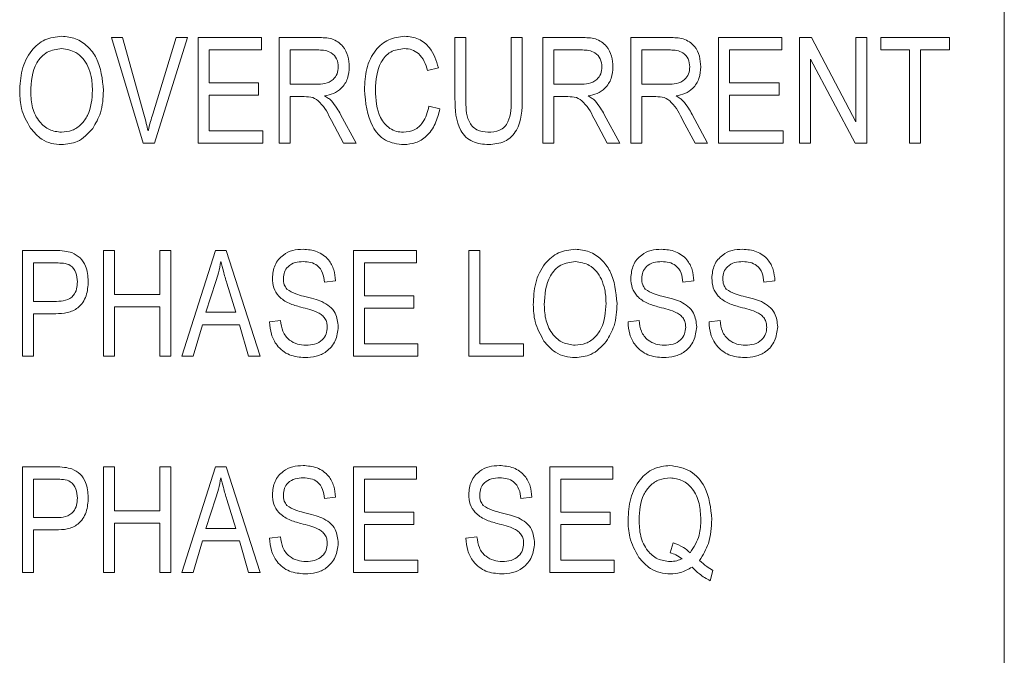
# Model space of a CAD drawing. Header units: inches. Extents: x 2954 to 6480, y 249 to 2776.
# Tile 40 of 105: x 3766 to 3778, y 1408 to 1416. Entities that reach past the tile are written whole.
import ezdxf

# ---------------------------------------------------------------- set-up
doc = ezdxf.new("R2010")
doc.units = ezdxf.units.IN
doc.header["$MEASUREMENT"] = 0
doc.layers.add('PWR_0300HP', color=7, linetype='Continuous')

# ---------------------------------------------------------------- blocks, each defined once
blk = doc.blocks.new('SSW07_FRAME 4')
at = {"lineweight": 9}
for p, q in [((45.2221, 25.1687), (45.2221, 30.9138)), ((43.13, 30.0212), (43.0532, 30.2781)), ((43.0532, 30.2781), (43.0806, 30.2781)), ((43.0806, 30.2781), (43.132, 30.0917)), ((43.1536, 30.0917), (43.2107, 30.2781)), ((43.2384, 30.2781), (43.1576, 30.0212)), ((43.2107, 30.2781), (43.2384, 30.2781)), ((43.2641, 30.0212), (43.2641, 30.2781)), ((43.2641, 30.2781), (43.4175, 30.2781)), ((43.4175, 30.2781), (43.4175, 30.248)), ((43.4609, 30.0212), (43.4609, 30.2781)), ((43.4609, 30.2781), (43.5552, 30.2781)), ((43.8878, 30.1303), (43.8878, 30.2781)), ((43.8878, 30.2781), (43.9145, 30.2781)), ((43.9145, 30.2781), (43.9145, 30.1301)), ((44.0246, 30.2781), (44.0513, 30.2781)), ((44.0246, 30.1301), (44.0246, 30.2781)), ((44.0513, 30.2781), (44.0513, 30.1303)), ((44.1013, 30.0212), (44.1013, 30.2781)), ((44.1013, 30.2781), (44.1956, 30.2781)), ((44.3148, 30.2781), (44.4091, 30.2781)), ((44.3148, 30.0212), (44.3148, 30.2781)), ((44.5282, 30.2781), (44.6817, 30.2781)), ((44.5282, 30.0212), (44.5282, 30.2781)), ((44.6817, 30.2781), (44.6817, 30.248)), ((44.725, 30.0212), (44.725, 30.2781)), ((44.725, 30.2781), (44.7534, 30.2781)), ((44.7534, 30.2781), (44.8618, 30.0733)), ((44.8618, 30.0733), (44.8618, 30.2781)), ((44.8618, 30.2781), (44.8885, 30.2781)), ((44.8885, 30.2781), (44.8885, 30.0212)), ((44.9218, 30.248), (44.9218, 30.2781)), ((44.9218, 30.2781), (45.0886, 30.2781)), ((45.0886, 30.2781), (45.0886, 30.248)), ((43.4175, 30.248), (43.2908, 30.248)), ((43.2908, 30.248), (43.2908, 30.168)), ((43.5571, 30.248), (43.4876, 30.248)), ((43.4876, 30.248), (43.4876, 30.1646)), ((44.1975, 30.248), (44.128, 30.248)), ((44.128, 30.248), (44.128, 30.1646)), ((44.411, 30.248), (44.3414, 30.248)), ((44.3414, 30.248), (44.3414, 30.1646)), ((44.5549, 30.248), (44.5549, 30.168)), ((44.6817, 30.248), (44.5549, 30.248)), ((44.9919, 30.248), (44.9218, 30.248)), ((44.9919, 30.0212), (44.9919, 30.248)), ((45.0185, 30.248), (45.0185, 30.0212)), ((45.0886, 30.248), (45.0185, 30.248)), ((44.8599, 30.0212), (44.7517, 30.2257)), ((44.7517, 30.2257), (44.7517, 30.0212)), ((43.8478, 30.2047), (43.8211, 30.198)), ((43.2908, 30.168), (43.4108, 30.168)), ((43.4108, 30.168), (43.4108, 30.138)), ((43.4876, 30.1646), (43.5502, 30.1646)), ((44.128, 30.1646), (44.1906, 30.1646)), ((44.3414, 30.1646), (44.404, 30.1646)), ((44.5549, 30.168), (44.675, 30.168)), ((44.675, 30.168), (44.675, 30.138)), ((43.4108, 30.138), (43.2908, 30.138)), ((43.2908, 30.138), (43.2908, 30.0512)), ((43.5216, 30.1346), (43.4876, 30.1346)), ((43.4876, 30.1346), (43.4876, 30.0212)), ((44.162, 30.1346), (44.128, 30.1346)), ((44.128, 30.1346), (44.128, 30.0212)), ((44.3755, 30.1346), (44.3414, 30.1346)), ((44.3414, 30.1346), (44.3414, 30.0212)), ((44.675, 30.138), (44.5549, 30.138)), ((44.5549, 30.138), (44.5549, 30.0512)), ((43.8244, 30.1113), (43.8511, 30.1046)), ((43.6101, 30.0914), (43.6477, 30.0212)), ((44.2505, 30.0914), (44.2881, 30.0212)), ((44.464, 30.0914), (44.5015, 30.0212)), ((43.6173, 30.0212), (43.5877, 30.0762)), ((44.2577, 30.0212), (44.2281, 30.0762)), ((44.4712, 30.0212), (44.4416, 30.0762)), ((43.2908, 30.0512), (43.4209, 30.0512)), ((43.4209, 30.0512), (43.4209, 30.0212)), ((44.5549, 30.0512), (44.685, 30.0512)), ((44.685, 30.0512), (44.685, 30.0212)), ((43.1576, 30.0212), (43.13, 30.0212)), ((43.4209, 30.0212), (43.2641, 30.0212)), ((43.4876, 30.0212), (43.4609, 30.0212)), ((43.6477, 30.0212), (43.6173, 30.0212)), ((44.128, 30.0212), (44.1013, 30.0212)), ((44.2881, 30.0212), (44.2577, 30.0212)), ((44.3414, 30.0212), (44.3148, 30.0212)), ((44.5015, 30.0212), (44.4712, 30.0212)), ((44.685, 30.0212), (44.5282, 30.0212)), ((44.7517, 30.0212), (44.725, 30.0212)), ((44.8885, 30.0212), (44.8599, 30.0212)), ((45.0185, 30.0212), (44.9919, 30.0212)), ((42.8371, 29.5035), (42.8371, 29.7604)), ((42.8371, 29.7604), (42.9163, 29.7604)), ((43.0339, 29.7604), (43.0606, 29.7604)), ((43.0339, 29.5035), (43.0339, 29.7604)), ((43.0606, 29.7604), (43.0606, 29.6536)), ((43.1707, 29.6536), (43.1707, 29.7604)), ((43.1707, 29.7604), (43.1974, 29.7604)), ((43.1974, 29.7604), (43.1974, 29.5035)), ((43.2241, 29.5035), (43.3061, 29.7604)), ((43.3061, 29.7604), (43.3321, 29.7604)), ((43.3321, 29.7604), (43.4142, 29.5035)), ((43.641, 29.7604), (43.7944, 29.7604)), ((43.641, 29.5035), (43.641, 29.7604)), ((43.7944, 29.7604), (43.7944, 29.7303)), ((43.9212, 29.7604), (43.9479, 29.7604)), ((43.9212, 29.5035), (43.9212, 29.7604)), ((43.9479, 29.7604), (43.9479, 29.5335)), ((42.8638, 29.7303), (42.8638, 29.6369)), ((42.9192, 29.7303), (42.8638, 29.7303)), ((43.7944, 29.7303), (43.6677, 29.7303)), ((43.6677, 29.7303), (43.6677, 29.6503)), ((43.3072, 29.685), (43.283, 29.6103)), ((43.3552, 29.6103), (43.3337, 29.6808)), ((43.5976, 29.687), (43.5709, 29.6836)), ((44.4682, 29.687), (44.4415, 29.6836)), ((44.665, 29.687), (44.6383, 29.6836)), ((42.8638, 29.6369), (42.9197, 29.6369)), ((43.0606, 29.6536), (43.1707, 29.6536)), ((43.6677, 29.6503), (43.7878, 29.6503)), ((43.7878, 29.6503), (43.7878, 29.6203)), ((43.1707, 29.6236), (43.0606, 29.6236)), ((43.0606, 29.6236), (43.0606, 29.5035)), ((43.1707, 29.5035), (43.1707, 29.6236)), ((43.283, 29.6103), (43.3552, 29.6103)), ((43.7878, 29.6203), (43.6677, 29.6203)), ((43.6677, 29.6203), (43.6677, 29.5335)), ((42.918, 29.6069), (42.8638, 29.6069)), ((42.8638, 29.6069), (42.8638, 29.5035)), ((43.4375, 29.5869), (43.4642, 29.5902)), ((44.3081, 29.5869), (44.3348, 29.5902)), ((44.5049, 29.5869), (44.5316, 29.5902)), ((43.2742, 29.5802), (43.2518, 29.5035)), ((43.364, 29.5802), (43.2742, 29.5802)), ((43.3865, 29.5035), (43.364, 29.5802)), ((43.6677, 29.5335), (43.7978, 29.5335)), ((43.7978, 29.5335), (43.7978, 29.5035)), ((43.9479, 29.5335), (44.0546, 29.5335)), ((44.0546, 29.5335), (44.0546, 29.5035)), ((42.8638, 29.5035), (42.8371, 29.5035)), ((43.0606, 29.5035), (43.0339, 29.5035)), ((43.1974, 29.5035), (43.1707, 29.5035)), ((43.2518, 29.5035), (43.2241, 29.5035)), ((43.4142, 29.5035), (43.3865, 29.5035)), ((43.7978, 29.5035), (43.641, 29.5035)), ((44.0546, 29.5035), (43.9212, 29.5035)), ((42.8371, 28.9778), (42.8371, 29.2346)), ((42.8371, 29.2346), (42.9163, 29.2346)), ((43.0339, 29.2346), (43.0606, 29.2346)), ((43.0339, 28.9778), (43.0339, 29.2346)), ((43.0606, 29.2346), (43.0606, 29.1279)), ((43.1707, 29.2346), (43.1974, 29.2346)), ((43.1707, 29.1279), (43.1707, 29.2346)), ((43.1974, 29.2346), (43.1974, 28.9778)), ((43.2241, 28.9778), (43.3061, 29.2346)), ((43.3061, 29.2346), (43.3321, 29.2346)), ((43.3321, 29.2346), (43.4142, 28.9778)), ((43.641, 28.9778), (43.641, 29.2346)), ((43.641, 29.2346), (43.7944, 29.2346)), ((43.7944, 29.2346), (43.7944, 29.2046)), ((44.118, 28.9778), (44.118, 29.2346)), ((44.118, 29.2346), (44.2714, 29.2346)), ((44.2714, 29.2346), (44.2714, 29.2046)), ((42.8638, 29.2046), (42.8638, 29.1112)), ((42.9192, 29.2046), (42.8638, 29.2046)), ((43.7944, 29.2046), (43.6677, 29.2046)), ((43.6677, 29.2046), (43.6677, 29.1245)), ((44.2714, 29.2046), (44.1447, 29.2046)), ((44.1447, 29.2046), (44.1447, 29.1245)), ((43.3072, 29.1593), (43.283, 29.0845)), ((43.3552, 29.0845), (43.3337, 29.1551)), ((43.5976, 29.1612), (43.5709, 29.1579)), ((44.0746, 29.1612), (44.0479, 29.1579)), ((42.8638, 29.1112), (42.9197, 29.1112)), ((43.0606, 29.1279), (43.1707, 29.1279)), ((43.6677, 29.1245), (43.7878, 29.1245)), ((43.7878, 29.1245), (43.7878, 29.0945)), ((44.1447, 29.1245), (44.2647, 29.1245)), ((44.2647, 29.1245), (44.2647, 29.0945)), ((43.1707, 29.0979), (43.0606, 29.0979)), ((43.0606, 29.0979), (43.0606, 28.9778)), ((43.1707, 28.9778), (43.1707, 29.0979)), ((43.283, 29.0845), (43.3552, 29.0845)), ((43.7878, 29.0945), (43.6677, 29.0945)), ((43.6677, 29.0945), (43.6677, 29.0078)), ((44.2647, 29.0945), (44.1447, 29.0945)), ((44.1447, 29.0945), (44.1447, 29.0078)), ((42.918, 29.0812), (42.8638, 29.0812)), ((42.8638, 29.0812), (42.8638, 28.9778)), ((43.4375, 29.0612), (43.4642, 29.0645)), ((43.9145, 29.0612), (43.9412, 29.0645)), ((43.2742, 29.0545), (43.2518, 28.9778)), ((43.364, 29.0545), (43.2742, 29.0545)), ((43.3865, 28.9778), (43.364, 29.0545)), ((44.4107, 29.0256), (44.4178, 29.0498)), ((43.6677, 29.0078), (43.7978, 29.0078)), ((43.7978, 29.0078), (43.7978, 28.9778)), ((44.1447, 29.0078), (44.2747, 29.0078)), ((44.2747, 29.0078), (44.2747, 28.9778)), ((42.8638, 28.9778), (42.8371, 28.9778)), ((43.0606, 28.9778), (43.0339, 28.9778)), ((43.1974, 28.9778), (43.1707, 28.9778)), ((43.2518, 28.9778), (43.2241, 28.9778)), ((43.4142, 28.9778), (43.3865, 28.9778)), ((43.7978, 28.9778), (43.641, 28.9778)), ((44.2747, 28.9778), (44.118, 28.9778)), ((44.5144, 28.9828), (44.5077, 28.9578))]:
    blk.add_line(p, q, dxfattribs=at)
for points, knots in [([(42.8305, 30.1463), (42.8313, 30.164), (42.833, 30.1995), (42.8544, 30.2453), (42.8904, 30.2762), (42.9184, 30.2797), (42.9324, 30.2814)], [0, 0, 0, 0, 0.281104, 0.560665, 0.780474, 1, 1, 1, 1]), ([(42.9324, 30.2814), (42.944, 30.2802), (42.9672, 30.2777), (42.9969, 30.2577), (43.0276, 30.2166), (43.0313, 30.1771), (43.0339, 30.1494)], [0, 0, 0, 0, 0.186962, 0.373999, 0.561261, 1, 1, 1, 1]), ([(43.5552, 30.2781), (43.5665, 30.278), (43.5889, 30.278), (43.6163, 30.2599), (43.6291, 30.2335), (43.6304, 30.216), (43.631, 30.2073)], [0, 0, 0, 0, 0.281486, 0.558263, 0.778927, 1, 1, 1, 1]), ([(43.6677, 30.1514), (43.6686, 30.1685), (43.6703, 30.2026), (43.6908, 30.2468), (43.7255, 30.2765), (43.7524, 30.2797), (43.7659, 30.2814)], [0, 0, 0, 0, 0.281036, 0.560855, 0.78044, 1, 1, 1, 1]), ([(43.7659, 30.2814), (43.7773, 30.2801), (43.8002, 30.2775), (43.8333, 30.2502), (43.8423, 30.2219), (43.8478, 30.2047)], [0, 0, 0, 0, 0.2801, 0.560188, 1, 1, 1, 1]), ([(44.1956, 30.2781), (44.2069, 30.278), (44.2293, 30.278), (44.2567, 30.2599), (44.2695, 30.2335), (44.2708, 30.216), (44.2714, 30.2073)], [0, 0, 0, 0, 0.281487, 0.558255, 0.778925, 1, 1, 1, 1]), ([(44.4091, 30.2781), (44.4204, 30.278), (44.4427, 30.278), (44.4702, 30.2599), (44.483, 30.2335), (44.4842, 30.216), (44.4849, 30.2073)], [0, 0, 0, 0, 0.281487, 0.558255, 0.778925, 1, 1, 1, 1]), ([(42.9326, 30.2514), (42.9203, 30.2496), (42.8959, 30.2462), (42.8606, 30.208), (42.8585, 30.1707), (42.8572, 30.1458)], [0, 0, 0, 0, 0.2498385, 0.5000791, 1, 1, 1, 1]), ([(42.9961, 30.2082), (42.9925, 30.2149), (42.9852, 30.2282), (42.9639, 30.2463), (42.9444, 30.2494), (42.9326, 30.2514)], [0, 0, 0, 0, 0.281048, 0.562038, 1, 1, 1, 1]), ([(43.6043, 30.2071), (43.6037, 30.2138), (43.6025, 30.2272), (43.589, 30.2416), (43.5727, 30.2474), (43.5623, 30.2478), (43.5571, 30.248)], [0, 0, 0, 0, 0.279825, 0.558115, 0.778743, 1, 1, 1, 1]), ([(43.7648, 30.2514), (43.7531, 30.2499), (43.7357, 30.2478), (43.7178, 30.2326), (43.6981, 30.2042), (43.696, 30.1748), (43.6944, 30.1514)], [0, 0, 0, 0, 0.249485, 0.375135, 0.50097, 1, 1, 1, 1]), ([(43.8211, 30.198), (43.8188, 30.2056), (43.8141, 30.2206), (43.8012, 30.2389), (43.7834, 30.2499), (43.771, 30.2509), (43.7648, 30.2514)], [0, 0, 0, 0, 0.280771, 0.560461, 0.780013, 1, 1, 1, 1]), ([(44.2447, 30.2071), (44.2441, 30.2138), (44.2429, 30.2272), (44.2294, 30.2416), (44.2131, 30.2474), (44.2027, 30.2478), (44.1975, 30.248)], [0, 0, 0, 0, 0.27982, 0.55812, 0.778704, 1, 1, 1, 1]), ([(44.4582, 30.2071), (44.4576, 30.2138), (44.4563, 30.2272), (44.4429, 30.2416), (44.4266, 30.2474), (44.4162, 30.2478), (44.411, 30.248)], [0, 0, 0, 0, 0.27982, 0.55812, 0.778704, 1, 1, 1, 1]), ([(43.0073, 30.1502), (43.0068, 30.1613), (43.006, 30.1813), (42.9991, 30.2), (42.9961, 30.2082)], [0, 0, 0, 0, 0.559941, 1, 1, 1, 1]), ([(43.5502, 30.1646), (43.5575, 30.1648), (43.5721, 30.165), (43.5916, 30.1736), (43.6027, 30.1898), (43.6038, 30.2013), (43.6043, 30.2071)], [0, 0, 0, 0, 0.281448, 0.559848, 0.779717, 1, 1, 1, 1]), ([(43.631, 30.2073), (43.6303, 30.1977), (43.629, 30.1785), (43.614, 30.155), (43.593, 30.1413), (43.5783, 30.138), (43.5709, 30.1363)], [0, 0, 0, 0, 0.280211, 0.559211, 0.779346, 1, 1, 1, 1]), ([(44.1906, 30.1646), (44.1979, 30.1648), (44.2126, 30.165), (44.232, 30.1736), (44.2431, 30.1898), (44.2442, 30.2013), (44.2447, 30.2071)], [0, 0, 0, 0, 0.281451, 0.559836, 0.779719, 1, 1, 1, 1]), ([(44.2714, 30.2073), (44.2707, 30.1977), (44.2694, 30.1785), (44.2544, 30.155), (44.2334, 30.1413), (44.2187, 30.138), (44.2114, 30.1363)], [0, 0, 0, 0, 0.280214, 0.559223, 0.779345, 1, 1, 1, 1]), ([(44.404, 30.1646), (44.4114, 30.1648), (44.426, 30.165), (44.4455, 30.1736), (44.4566, 30.1898), (44.4577, 30.2013), (44.4582, 30.2071)], [0, 0, 0, 0, 0.281441, 0.559851, 0.779726, 1, 1, 1, 1]), ([(44.4849, 30.2073), (44.4842, 30.1977), (44.4828, 30.1785), (44.4679, 30.155), (44.4469, 30.1413), (44.4322, 30.138), (44.4248, 30.1363)], [0, 0, 0, 0, 0.280214, 0.559223, 0.779345, 1, 1, 1, 1]), ([(42.8565, 30.0582), (42.8479, 30.0736), (42.8325, 30.1011), (42.8311, 30.1324), (42.8305, 30.1463)], [0, 0, 0, 0, 0.559097, 1, 1, 1, 1]), ([(42.8572, 30.1458), (42.8578, 30.1329), (42.8591, 30.1071), (42.8755, 30.0742), (42.9015, 30.0518), (42.9218, 30.0492), (42.932, 30.0479)], [0, 0, 0, 0, 0.28099, 0.560482, 0.780472, 1, 1, 1, 1]), ([(42.932, 30.0479), (42.9409, 30.0488), (42.9587, 30.0506), (42.981, 30.0667), (43.004, 30.0984), (43.0059, 30.1288), (43.0073, 30.1502)], [0, 0, 0, 0, 0.186803, 0.373641, 0.560758, 1, 1, 1, 1]), ([(43.0339, 30.1494), (43.0331, 30.1309), (43.0316, 30.098), (43.015, 30.0696), (43.0078, 30.0571)], [0, 0, 0, 0, 0.560296, 1, 1, 1, 1]), ([(43.5877, 30.0762), (43.5799, 30.0922), (43.5691, 30.1144), (43.5428, 30.1343), (43.5287, 30.1345), (43.5216, 30.1346)], [0, 0, 0, 0, 0.5609501, 0.7797506, 1, 1, 1, 1]), ([(43.5709, 30.1363), (43.5743, 30.1344), (43.5804, 30.131), (43.5855, 30.1264), (43.5877, 30.1243)], [0, 0, 0, 0, 0.560188, 1, 1, 1, 1]), ([(43.7635, 30.0179), (43.7479, 30.0197), (43.7244, 30.0225), (43.7005, 30.0428), (43.6742, 30.0809), (43.6706, 30.1201), (43.6677, 30.1514)], [0, 0, 0, 0, 0.249357, 0.375012, 0.500912, 1, 1, 1, 1]), ([(43.6944, 30.1514), (43.6954, 30.1277), (43.6971, 30.0921), (43.7239, 30.0592), (43.7452, 30.0491), (43.7568, 30.0483), (43.7626, 30.0479)], [0, 0, 0, 0, 0.4995, 0.74885, 0.874363, 1, 1, 1, 1]), ([(44.2281, 30.0762), (44.2203, 30.0922), (44.2095, 30.1144), (44.1832, 30.1343), (44.1691, 30.1345), (44.162, 30.1346)], [0, 0, 0, 0, 0.560935, 0.779756, 1, 1, 1, 1]), ([(44.2114, 30.1363), (44.2147, 30.1344), (44.2208, 30.131), (44.2259, 30.1264), (44.2281, 30.1243)], [0, 0, 0, 0, 0.560188, 1, 1, 1, 1]), ([(44.4416, 30.0762), (44.4338, 30.0922), (44.4229, 30.1144), (44.3967, 30.1343), (44.3826, 30.1345), (44.3755, 30.1346)], [0, 0, 0, 0, 0.5609501, 0.7797506, 1, 1, 1, 1]), ([(44.4248, 30.1363), (44.4282, 30.1344), (44.4343, 30.131), (44.4394, 30.1264), (44.4416, 30.1243)], [0, 0, 0, 0, 0.560188, 1, 1, 1, 1]), ([(43.5877, 30.1243), (43.5924, 30.1185), (43.6007, 30.1081), (43.6072, 30.0965), (43.6101, 30.0914)], [0, 0, 0, 0, 0.559963, 1, 1, 1, 1]), ([(43.7626, 30.0479), (43.7717, 30.0491), (43.7899, 30.0514), (43.8152, 30.0745), (43.8209, 30.0973), (43.8244, 30.1113)], [0, 0, 0, 0, 0.279785, 0.559836, 1, 1, 1, 1]), ([(43.9699, 30.0179), (43.9564, 30.019), (43.9362, 30.0206), (43.9134, 30.0356), (43.889, 30.068), (43.8884, 30.1026), (43.8878, 30.1303)], [0, 0, 0, 0, 0.250002, 0.375494, 0.500948, 1, 1, 1, 1]), ([(43.9145, 30.1301), (43.9142, 30.1107), (43.9139, 30.0865), (43.9291, 30.0624), (43.9441, 30.0504), (43.9584, 30.0489), (43.9679, 30.0479)], [0, 0, 0, 0, 0.499921, 0.625413, 0.750805, 1, 1, 1, 1]), ([(43.9679, 30.0479), (43.9776, 30.0486), (43.9923, 30.0496), (44.0088, 30.0606), (44.0246, 30.0854), (44.0246, 30.1102), (44.0246, 30.1301)], [0, 0, 0, 0, 0.249763, 0.374987, 0.500132, 1, 1, 1, 1]), ([(44.0513, 30.1303), (44.0508, 30.1027), (44.0501, 30.0683), (44.0254, 30.0366), (44.0035, 30.021), (43.9833, 30.0191), (43.9699, 30.0179)], [0, 0, 0, 0, 0.498951, 0.624514, 0.750121, 1, 1, 1, 1]), ([(44.2281, 30.1243), (44.2328, 30.1185), (44.2411, 30.1081), (44.2476, 30.0965), (44.2505, 30.0914)], [0, 0, 0, 0, 0.559983, 1, 1, 1, 1]), ([(44.4416, 30.1243), (44.4463, 30.1185), (44.4546, 30.1081), (44.4611, 30.0965), (44.464, 30.0914)], [0, 0, 0, 0, 0.559942, 1, 1, 1, 1]), ([(43.132, 30.0917), (43.134, 30.0842), (43.1376, 30.0707), (43.1409, 30.0572), (43.1423, 30.0512)], [0, 0, 0, 0, 0.560014, 1, 1, 1, 1]), ([(43.1423, 30.0512), (43.1443, 30.0588), (43.1478, 30.0724), (43.1518, 30.0858), (43.1536, 30.0917)], [0, 0, 0, 0, 0.559997, 1, 1, 1, 1]), ([(43.8511, 30.1046), (43.848, 30.0924), (43.8417, 30.068), (43.8214, 30.0384), (43.7932, 30.0205), (43.7734, 30.0188), (43.7635, 30.0179)], [0, 0, 0, 0, 0.280746, 0.560287, 0.780026, 1, 1, 1, 1]), ([(42.9322, 30.0179), (42.9239, 30.0185), (42.9072, 30.0196), (42.8792, 30.0317), (42.8651, 30.0481), (42.8565, 30.0582)], [0, 0, 0, 0, 0.280493, 0.560782, 1, 1, 1, 1]), ([(43.0078, 30.0571), (42.9962, 30.0446), (42.9755, 30.0222), (42.9455, 30.0192), (42.9322, 30.0179)], [0, 0, 0, 0, 0.559065, 1, 1, 1, 1]), ([(42.9163, 29.7604), (42.9241, 29.7603), (42.938, 29.7603), (42.9515, 29.7569), (42.9574, 29.7554)], [0, 0, 0, 0, 0.560421, 1, 1, 1, 1]), ([(42.9574, 29.7554), (42.9645, 29.7517), (42.9787, 29.7441), (42.9944, 29.719), (42.9962, 29.6985), (42.9972, 29.6859)], [0, 0, 0, 0, 0.279593, 0.560019, 1, 1, 1, 1]), ([(43.4442, 29.6933), (43.4453, 29.7042), (43.4475, 29.7258), (43.4679, 29.7499), (43.4933, 29.7622), (43.5102, 29.7632), (43.5187, 29.7637)], [0, 0, 0, 0, 0.2797352, 0.5588843, 0.779104, 1, 1, 1, 1]), ([(43.5187, 29.7637), (43.5303, 29.7627), (43.5535, 29.7608), (43.5808, 29.741), (43.5951, 29.7142), (43.5968, 29.6961), (43.5976, 29.687)], [0, 0, 0, 0, 0.280192, 0.559097, 0.779294, 1, 1, 1, 1]), ([(44.0779, 29.6285), (44.0788, 29.6463), (44.0804, 29.6818), (44.1019, 29.7276), (44.1379, 29.7585), (44.1659, 29.762), (44.1798, 29.7637)], [0, 0, 0, 0, 0.281103, 0.5606698, 0.7804722, 1, 1, 1, 1]), ([(44.1798, 29.7637), (44.1915, 29.7625), (44.2147, 29.76), (44.2444, 29.74), (44.275, 29.6989), (44.2788, 29.6594), (44.2814, 29.6317)], [0, 0, 0, 0, 0.18697, 0.374005, 0.561259, 1, 1, 1, 1]), ([(44.3148, 29.6933), (44.3159, 29.7042), (44.3181, 29.7258), (44.3385, 29.7499), (44.3638, 29.7622), (44.3808, 29.7632), (44.3893, 29.7637)], [0, 0, 0, 0, 0.27974, 0.558892, 0.779102, 1, 1, 1, 1]), ([(44.3893, 29.7637), (44.4009, 29.7627), (44.4241, 29.7608), (44.4514, 29.741), (44.4656, 29.7142), (44.4673, 29.6961), (44.4682, 29.687)], [0, 0, 0, 0, 0.280189, 0.559101, 0.779294, 1, 1, 1, 1]), ([(44.5116, 29.6933), (44.5127, 29.7042), (44.5149, 29.7258), (44.5353, 29.7499), (44.5606, 29.7622), (44.5776, 29.7632), (44.5861, 29.7637)], [0, 0, 0, 0, 0.27974, 0.558892, 0.779102, 1, 1, 1, 1]), ([(44.5861, 29.7637), (44.5977, 29.7627), (44.6209, 29.7608), (44.6482, 29.741), (44.6624, 29.7142), (44.6641, 29.6961), (44.665, 29.687)], [0, 0, 0, 0, 0.28019, 0.559103, 0.779297, 1, 1, 1, 1]), ([(42.9706, 29.6845), (42.9699, 29.692), (42.9687, 29.7068), (42.9561, 29.7256), (42.9366, 29.7301), (42.925, 29.7303), (42.9192, 29.7303)], [0, 0, 0, 0, 0.280515, 0.559221, 0.778505, 1, 1, 1, 1]), ([(43.3191, 29.7336), (43.3173, 29.7244), (43.3142, 29.708), (43.3093, 29.692), (43.3072, 29.685)], [0, 0, 0, 0, 0.559979, 1, 1, 1, 1]), ([(43.3337, 29.6808), (43.3308, 29.6906), (43.3255, 29.7081), (43.3211, 29.7258), (43.3191, 29.7336)], [0, 0, 0, 0, 0.560031, 1, 1, 1, 1]), ([(43.5196, 29.7337), (43.5129, 29.7333), (43.4994, 29.7326), (43.4824, 29.7233), (43.4723, 29.7086), (43.4714, 29.698), (43.4709, 29.6927)], [0, 0, 0, 0, 0.280941, 0.559988, 0.779764, 1, 1, 1, 1]), ([(43.5709, 29.6836), (43.57, 29.6912), (43.568, 29.7061), (43.5555, 29.7243), (43.5374, 29.7327), (43.5256, 29.7333), (43.5196, 29.7337)], [0, 0, 0, 0, 0.280747, 0.559306, 0.779212, 1, 1, 1, 1]), ([(44.18, 29.7337), (44.1678, 29.7319), (44.1433, 29.7285), (44.108, 29.6903), (44.106, 29.653), (44.1046, 29.6281)], [0, 0, 0, 0, 0.249839, 0.50008, 1, 1, 1, 1]), ([(44.2436, 29.6905), (44.2399, 29.6972), (44.2327, 29.7105), (44.2114, 29.7286), (44.1919, 29.7317), (44.18, 29.7337)], [0, 0, 0, 0, 0.281025, 0.562033, 1, 1, 1, 1]), ([(44.3902, 29.7337), (44.3834, 29.7333), (44.37, 29.7326), (44.353, 29.7234), (44.3429, 29.7086), (44.3419, 29.698), (44.3414, 29.6927)], [0, 0, 0, 0, 0.2809411, 0.5600068, 0.7797604, 1, 1, 1, 1]), ([(44.4415, 29.6836), (44.4405, 29.6912), (44.4386, 29.7061), (44.426, 29.7243), (44.408, 29.7327), (44.3961, 29.7333), (44.3902, 29.7337)], [0, 0, 0, 0, 0.28074, 0.559296, 0.779233, 1, 1, 1, 1]), ([(44.587, 29.7337), (44.5802, 29.7333), (44.5668, 29.7326), (44.5498, 29.7233), (44.5397, 29.7086), (44.5387, 29.698), (44.5382, 29.6927)], [0, 0, 0, 0, 0.280937, 0.559998, 0.779771, 1, 1, 1, 1]), ([(44.6383, 29.6836), (44.6373, 29.6912), (44.6354, 29.7061), (44.6228, 29.7243), (44.6048, 29.7327), (44.5929, 29.7333), (44.587, 29.7337)], [0, 0, 0, 0, 0.280743, 0.559324, 0.779231, 1, 1, 1, 1]), ([(42.9972, 29.6859), (42.9964, 29.674), (42.9946, 29.6501), (42.9756, 29.6202), (42.9462, 29.6081), (42.9274, 29.6073), (42.918, 29.6069)], [0, 0, 0, 0, 0.280516, 0.559035, 0.77892, 1, 1, 1, 1]), ([(42.9197, 29.6369), (42.9272, 29.6373), (42.9421, 29.6379), (42.9613, 29.6488), (42.9697, 29.6669), (42.9703, 29.6786), (42.9706, 29.6845)], [0, 0, 0, 0, 0.281111, 0.559093, 0.778981, 1, 1, 1, 1]), ([(43.5135, 29.6228), (43.5037, 29.6255), (43.4844, 29.631), (43.46, 29.6464), (43.4462, 29.6695), (43.4449, 29.6854), (43.4442, 29.6933)], [0, 0, 0, 0, 0.281117, 0.560062, 0.779862, 1, 1, 1, 1]), ([(43.4709, 29.6927), (43.4711, 29.6874), (43.4715, 29.6779), (43.4769, 29.6701), (43.4793, 29.6666)], [0, 0, 0, 0, 0.560365, 1, 1, 1, 1]), ([(44.2547, 29.6325), (44.2543, 29.6436), (44.2535, 29.6636), (44.2466, 29.6823), (44.2436, 29.6905)], [0, 0, 0, 0, 0.559953, 1, 1, 1, 1]), ([(44.384, 29.6228), (44.3743, 29.6255), (44.3549, 29.631), (44.3306, 29.6464), (44.3167, 29.6695), (44.3154, 29.6854), (44.3148, 29.6933)], [0, 0, 0, 0, 0.281106, 0.560052, 0.779861, 1, 1, 1, 1]), ([(44.3414, 29.6927), (44.3417, 29.6874), (44.3421, 29.6779), (44.3475, 29.6701), (44.3498, 29.6666)], [0, 0, 0, 0, 0.56038, 1, 1, 1, 1]), ([(44.5808, 29.6228), (44.5711, 29.6255), (44.5517, 29.631), (44.5274, 29.6464), (44.5135, 29.6695), (44.5122, 29.6854), (44.5116, 29.6933)], [0, 0, 0, 0, 0.281106, 0.560052, 0.779861, 1, 1, 1, 1]), ([(44.5382, 29.6927), (44.5385, 29.6874), (44.5389, 29.6779), (44.5443, 29.6701), (44.5466, 29.6666)], [0, 0, 0, 0, 0.56038, 1, 1, 1, 1]), ([(43.4793, 29.6666), (43.4864, 29.6623), (43.4991, 29.6544), (43.5137, 29.651), (43.5201, 29.6496)], [0, 0, 0, 0, 0.5578733, 1, 1, 1, 1]), ([(44.3498, 29.6666), (44.3569, 29.6623), (44.3697, 29.6544), (44.3842, 29.651), (44.3906, 29.6496)], [0, 0, 0, 0, 0.557855, 1, 1, 1, 1]), ([(44.5466, 29.6666), (44.5537, 29.6623), (44.5665, 29.6544), (44.581, 29.651), (44.5874, 29.6496)], [0, 0, 0, 0, 0.557855, 1, 1, 1, 1]), ([(43.5201, 29.6496), (43.5285, 29.6475), (43.5437, 29.6439), (43.5583, 29.6386), (43.5647, 29.6363)], [0, 0, 0, 0, 0.560134, 1, 1, 1, 1]), ([(43.5647, 29.6363), (43.5711, 29.6329), (43.5839, 29.626), (43.6009, 29.6053), (43.603, 29.5865), (43.6043, 29.575)], [0, 0, 0, 0, 0.280981, 0.561372, 1, 1, 1, 1]), ([(44.1795, 29.5302), (44.1884, 29.5311), (44.2062, 29.5329), (44.2285, 29.549), (44.2515, 29.5807), (44.2534, 29.6111), (44.2547, 29.6325)], [0, 0, 0, 0, 0.1868075, 0.3736332, 0.5607605, 1, 1, 1, 1]), ([(44.3906, 29.6496), (44.3991, 29.6475), (44.4142, 29.6439), (44.4288, 29.6386), (44.4353, 29.6363)], [0, 0, 0, 0, 0.5601199, 1, 1, 1, 1]), ([(44.4353, 29.6363), (44.4417, 29.6329), (44.4545, 29.626), (44.4715, 29.6053), (44.4736, 29.5865), (44.4749, 29.575)], [0, 0, 0, 0, 0.28101, 0.561373, 1, 1, 1, 1]), ([(44.5874, 29.6496), (44.5959, 29.6475), (44.611, 29.6439), (44.6256, 29.6386), (44.632, 29.6363)], [0, 0, 0, 0, 0.5601199, 1, 1, 1, 1]), ([(44.632, 29.6363), (44.6385, 29.6329), (44.6512, 29.626), (44.6683, 29.6053), (44.6704, 29.5865), (44.6717, 29.575)], [0, 0, 0, 0, 0.28098, 0.561369, 1, 1, 1, 1]), ([(43.5776, 29.5742), (43.5774, 29.5779), (43.577, 29.5852), (43.5724, 29.5955), (43.565, 29.6038), (43.5458, 29.615), (43.5278, 29.6193), (43.5135, 29.6228)], [0, 0, 0, 0, 0.124977, 0.249812, 0.374617, 0.499561, 1, 1, 1, 1]), ([(44.1039, 29.5405), (44.0954, 29.5559), (44.08, 29.5834), (44.0786, 29.6147), (44.0779, 29.6285)], [0, 0, 0, 0, 0.559097, 1, 1, 1, 1]), ([(44.1046, 29.6281), (44.1053, 29.6152), (44.1066, 29.5894), (44.1229, 29.5565), (44.149, 29.5341), (44.1693, 29.5315), (44.1795, 29.5302)], [0, 0, 0, 0, 0.2809859, 0.56047, 0.7804743, 1, 1, 1, 1]), ([(44.2814, 29.6317), (44.2806, 29.6132), (44.279, 29.5803), (44.2625, 29.5519), (44.2552, 29.5394)], [0, 0, 0, 0, 0.5602802, 1, 1, 1, 1]), ([(44.4482, 29.5742), (44.448, 29.5779), (44.4475, 29.5852), (44.443, 29.5955), (44.4355, 29.6038), (44.4164, 29.615), (44.3984, 29.6193), (44.384, 29.6228)], [0, 0, 0, 0, 0.1249738, 0.249815, 0.374619, 0.4995476, 1, 1, 1, 1]), ([(44.645, 29.5742), (44.6448, 29.5779), (44.6443, 29.5852), (44.6398, 29.5955), (44.6323, 29.6038), (44.6132, 29.615), (44.5952, 29.6193), (44.5808, 29.6228)], [0, 0, 0, 0, 0.1249738, 0.249815, 0.374619, 0.4995476, 1, 1, 1, 1]), ([(43.5234, 29.5002), (43.5105, 29.5013), (43.4847, 29.5035), (43.4552, 29.5267), (43.4401, 29.5567), (43.4384, 29.5768), (43.4375, 29.5869)], [0, 0, 0, 0, 0.28006, 0.558963, 0.779192, 1, 1, 1, 1]), ([(43.4642, 29.5902), (43.4654, 29.5813), (43.4677, 29.5634), (43.4837, 29.5427), (43.5046, 29.5319), (43.5187, 29.5308), (43.5257, 29.5302)], [0, 0, 0, 0, 0.28073, 0.559168, 0.779471, 1, 1, 1, 1]), ([(44.394, 29.5002), (44.3811, 29.5013), (44.3553, 29.5035), (44.3258, 29.5267), (44.3106, 29.5567), (44.3089, 29.5768), (44.3081, 29.5869)], [0, 0, 0, 0, 0.2800611, 0.5589659, 0.779191, 1, 1, 1, 1]), ([(44.3348, 29.5902), (44.3359, 29.5813), (44.3383, 29.5634), (44.3542, 29.5427), (44.3751, 29.5319), (44.3892, 29.5308), (44.3963, 29.5302)], [0, 0, 0, 0, 0.280726, 0.559154, 0.779456, 1, 1, 1, 1]), ([(44.5908, 29.5002), (44.5779, 29.5013), (44.5521, 29.5035), (44.5226, 29.5267), (44.5074, 29.5567), (44.5057, 29.5768), (44.5049, 29.5869)], [0, 0, 0, 0, 0.2800611, 0.5589659, 0.779191, 1, 1, 1, 1]), ([(44.5316, 29.5902), (44.5327, 29.5813), (44.5351, 29.5634), (44.551, 29.5427), (44.5719, 29.5319), (44.586, 29.5308), (44.5931, 29.5302)], [0, 0, 0, 0, 0.28073, 0.559157, 0.779458, 1, 1, 1, 1]), ([(43.6043, 29.575), (43.6029, 29.5634), (43.6001, 29.5402), (43.5782, 29.5144), (43.5507, 29.5017), (43.5325, 29.5007), (43.5234, 29.5002)], [0, 0, 0, 0, 0.279554, 0.558732, 0.779054, 1, 1, 1, 1]), ([(43.5257, 29.5302), (43.5329, 29.5306), (43.5473, 29.5314), (43.5652, 29.5416), (43.5761, 29.5572), (43.5771, 29.5685), (43.5776, 29.5742)], [0, 0, 0, 0, 0.280842, 0.559997, 0.779775, 1, 1, 1, 1]), ([(44.4749, 29.575), (44.4735, 29.5634), (44.4706, 29.5402), (44.4488, 29.5144), (44.4213, 29.5017), (44.4031, 29.5007), (44.394, 29.5002)], [0, 0, 0, 0, 0.279547, 0.558728, 0.779058, 1, 1, 1, 1]), ([(44.3963, 29.5302), (44.4035, 29.5306), (44.4178, 29.5314), (44.4358, 29.5416), (44.4467, 29.5572), (44.4477, 29.5685), (44.4482, 29.5742)], [0, 0, 0, 0, 0.280845, 0.559985, 0.779777, 1, 1, 1, 1]), ([(44.6717, 29.575), (44.6702, 29.5634), (44.6674, 29.5402), (44.6456, 29.5144), (44.6181, 29.5017), (44.5999, 29.5007), (44.5908, 29.5002)], [0, 0, 0, 0, 0.2795553, 0.5587233, 0.7790553, 1, 1, 1, 1]), ([(44.5931, 29.5302), (44.6003, 29.5306), (44.6146, 29.5314), (44.6325, 29.5416), (44.6435, 29.5572), (44.6445, 29.5685), (44.645, 29.5742)], [0, 0, 0, 0, 0.280845, 0.559985, 0.779777, 1, 1, 1, 1]), ([(44.1797, 29.5002), (44.1713, 29.5008), (44.1547, 29.5019), (44.1266, 29.514), (44.1125, 29.5304), (44.1039, 29.5405)], [0, 0, 0, 0, 0.280492, 0.5607871, 1, 1, 1, 1]), ([(44.2552, 29.5394), (44.2437, 29.5269), (44.223, 29.5045), (44.1929, 29.5015), (44.1797, 29.5002)], [0, 0, 0, 0, 0.559065, 1, 1, 1, 1]), ([(42.9163, 29.2346), (42.9241, 29.2346), (42.938, 29.2345), (42.9515, 29.2312), (42.9574, 29.2297)], [0, 0, 0, 0, 0.560417, 1, 1, 1, 1]), ([(42.9574, 29.2297), (42.9645, 29.2259), (42.9787, 29.2184), (42.9944, 29.1933), (42.9962, 29.1727), (42.9972, 29.1602)], [0, 0, 0, 0, 0.2795858, 0.5600147, 1, 1, 1, 1]), ([(43.4442, 29.1676), (43.4453, 29.1784), (43.4475, 29.2001), (43.4679, 29.2242), (43.4933, 29.2364), (43.5102, 29.2374), (43.5187, 29.238)], [0, 0, 0, 0, 0.279736, 0.558885, 0.779105, 1, 1, 1, 1]), ([(43.5187, 29.238), (43.5303, 29.237), (43.5535, 29.2351), (43.5808, 29.2152), (43.5951, 29.1885), (43.5968, 29.1703), (43.5976, 29.1612)], [0, 0, 0, 0, 0.280191, 0.559096, 0.779293, 1, 1, 1, 1]), ([(43.9212, 29.1676), (43.9223, 29.1784), (43.9245, 29.2001), (43.9449, 29.2242), (43.9702, 29.2364), (43.9872, 29.2374), (43.9957, 29.238)], [0, 0, 0, 0, 0.279731, 0.558878, 0.779107, 1, 1, 1, 1]), ([(43.9957, 29.238), (44.0073, 29.237), (44.0305, 29.2351), (44.0578, 29.2152), (44.072, 29.1885), (44.0738, 29.1703), (44.0746, 29.1612)], [0, 0, 0, 0, 0.280193, 0.559091, 0.779289, 1, 1, 1, 1]), ([(44.3081, 29.1059), (44.3092, 29.1234), (44.3113, 29.1583), (44.3331, 29.203), (44.3687, 29.2332), (44.3962, 29.2364), (44.41, 29.238)], [0, 0, 0, 0, 0.2808632, 0.5608326, 0.7803611, 1, 1, 1, 1]), ([(44.41, 29.238), (44.4273, 29.2351), (44.4619, 29.2294), (44.5044, 29.1791), (44.5089, 29.1345), (44.5116, 29.1073)], [0, 0, 0, 0, 0.2794343, 0.5596337, 1, 1, 1, 1]), ([(42.9706, 29.1588), (42.9699, 29.1662), (42.9687, 29.181), (42.9561, 29.1999), (42.9366, 29.2044), (42.925, 29.2045), (42.9192, 29.2046)], [0, 0, 0, 0, 0.280517, 0.559224, 0.778504, 1, 1, 1, 1]), ([(43.3191, 29.2079), (43.3173, 29.1987), (43.3142, 29.1823), (43.3093, 29.1663), (43.3072, 29.1593)], [0, 0, 0, 0, 0.559979, 1, 1, 1, 1]), ([(43.3337, 29.1551), (43.3308, 29.1649), (43.3255, 29.1824), (43.3211, 29.2001), (43.3191, 29.2079)], [0, 0, 0, 0, 0.560004, 1, 1, 1, 1]), ([(43.5196, 29.2079), (43.5129, 29.2076), (43.4994, 29.2069), (43.4824, 29.1976), (43.4723, 29.1829), (43.4714, 29.1723), (43.4709, 29.167)], [0, 0, 0, 0, 0.2809398, 0.5599731, 0.7797467, 1, 1, 1, 1]), ([(43.5709, 29.1579), (43.57, 29.1654), (43.568, 29.1804), (43.5555, 29.1985), (43.5374, 29.207), (43.5256, 29.2076), (43.5196, 29.2079)], [0, 0, 0, 0, 0.280747, 0.559306, 0.779212, 1, 1, 1, 1]), ([(43.9966, 29.2079), (43.9898, 29.2076), (43.9764, 29.2069), (43.9594, 29.1976), (43.9493, 29.1829), (43.9483, 29.1723), (43.9479, 29.167)], [0, 0, 0, 0, 0.280944, 0.559963, 0.77974, 1, 1, 1, 1]), ([(44.0479, 29.1579), (44.0469, 29.1654), (44.045, 29.1804), (44.0324, 29.1985), (44.0144, 29.207), (44.0025, 29.2076), (43.9966, 29.2079)], [0, 0, 0, 0, 0.280739, 0.559294, 0.779197, 1, 1, 1, 1]), ([(44.4103, 29.2079), (44.4014, 29.2071), (44.3835, 29.2054), (44.361, 29.1897), (44.338, 29.1578), (44.3361, 29.1274), (44.3348, 29.106)], [0, 0, 0, 0, 0.186891, 0.373727, 0.560787, 1, 1, 1, 1]), ([(44.4849, 29.1067), (44.4842, 29.1199), (44.4829, 29.1462), (44.4678, 29.1804), (44.4413, 29.2037), (44.4206, 29.2065), (44.4103, 29.2079)], [0, 0, 0, 0, 0.281035, 0.560925, 0.780492, 1, 1, 1, 1]), ([(42.9972, 29.1602), (42.9964, 29.1482), (42.9946, 29.1244), (42.9756, 29.0944), (42.9462, 29.0823), (42.9274, 29.0816), (42.918, 29.0812)], [0, 0, 0, 0, 0.280514, 0.559033, 0.778921, 1, 1, 1, 1]), ([(42.9197, 29.1112), (42.9272, 29.1115), (42.9421, 29.1121), (42.9613, 29.1231), (42.9697, 29.1412), (42.9703, 29.1529), (42.9706, 29.1588)], [0, 0, 0, 0, 0.281111, 0.559093, 0.778981, 1, 1, 1, 1]), ([(43.5135, 29.097), (43.5037, 29.0998), (43.4844, 29.1053), (43.46, 29.1207), (43.4462, 29.1437), (43.4449, 29.1596), (43.4442, 29.1676)], [0, 0, 0, 0, 0.281117, 0.560062, 0.779862, 1, 1, 1, 1]), ([(43.4709, 29.167), (43.4711, 29.1616), (43.4715, 29.1521), (43.4769, 29.1443), (43.4793, 29.1409)], [0, 0, 0, 0, 0.560342, 1, 1, 1, 1]), ([(43.9904, 29.097), (43.9807, 29.0998), (43.9613, 29.1053), (43.937, 29.1207), (43.9231, 29.1437), (43.9218, 29.1596), (43.9212, 29.1676)], [0, 0, 0, 0, 0.281129, 0.560071, 0.779863, 1, 1, 1, 1]), ([(43.9479, 29.167), (43.9481, 29.1616), (43.9485, 29.1521), (43.9539, 29.1443), (43.9563, 29.1409)], [0, 0, 0, 0, 0.560327, 1, 1, 1, 1]), ([(43.4793, 29.1409), (43.4864, 29.1365), (43.4991, 29.1287), (43.5137, 29.1253), (43.5201, 29.1238)], [0, 0, 0, 0, 0.5578854, 1, 1, 1, 1]), ([(43.9563, 29.1409), (43.9634, 29.1365), (43.9761, 29.1287), (43.9906, 29.1253), (43.9971, 29.1238)], [0, 0, 0, 0, 0.557903, 1, 1, 1, 1]), ([(43.5201, 29.1238), (43.5285, 29.1218), (43.5437, 29.1182), (43.5583, 29.1129), (43.5647, 29.1106)], [0, 0, 0, 0, 0.560128, 1, 1, 1, 1]), ([(43.5647, 29.1106), (43.5711, 29.1071), (43.5839, 29.1003), (43.6009, 29.0795), (43.603, 29.0607), (43.6043, 29.0492)], [0, 0, 0, 0, 0.280974, 0.561367, 1, 1, 1, 1]), ([(43.9971, 29.1238), (44.0055, 29.1218), (44.0206, 29.1182), (44.0352, 29.1129), (44.0417, 29.1106)], [0, 0, 0, 0, 0.560141, 1, 1, 1, 1]), ([(44.0417, 29.1106), (44.0481, 29.1071), (44.0609, 29.1003), (44.0779, 29.0795), (44.08, 29.0607), (44.0813, 29.0492)], [0, 0, 0, 0, 0.2809749, 0.5613695, 1, 1, 1, 1]), ([(44.3344, 29.0146), (44.3256, 29.0306), (44.3099, 29.0591), (44.3086, 29.0916), (44.3081, 29.1059)], [0, 0, 0, 0, 0.558817, 1, 1, 1, 1]), ([(44.3348, 29.106), (44.3354, 29.0927), (44.3365, 29.0662), (44.3521, 29.0317), (44.3789, 29.0084), (44.3998, 29.0058), (44.4103, 29.0045)], [0, 0, 0, 0, 0.281138, 0.560634, 0.780497, 1, 1, 1, 1]), ([(44.4593, 29.0258), (44.4681, 29.0396), (44.4838, 29.0645), (44.4845, 29.0938), (44.4849, 29.1067)], [0, 0, 0, 0, 0.557642, 1, 1, 1, 1]), ([(44.5116, 29.1073), (44.5106, 29.0872), (44.5088, 29.0512), (44.4902, 29.0207), (44.482, 29.0072)], [0, 0, 0, 0, 0.560474, 1, 1, 1, 1]), ([(43.5776, 29.0485), (43.5774, 29.0521), (43.577, 29.0595), (43.5724, 29.0698), (43.565, 29.0781), (43.5458, 29.0893), (43.5278, 29.0936), (43.5135, 29.097)], [0, 0, 0, 0, 0.124961, 0.249797, 0.374616, 0.499551, 1, 1, 1, 1]), ([(44.0546, 29.0485), (44.0544, 29.0521), (44.0539, 29.0595), (44.0494, 29.0698), (44.0419, 29.0781), (44.0228, 29.0893), (44.0048, 29.0936), (43.9904, 29.097)], [0, 0, 0, 0, 0.124964, 0.249794, 0.374613, 0.499564, 1, 1, 1, 1]), ([(43.5234, 28.9744), (43.5105, 28.9755), (43.4847, 28.9777), (43.4552, 29.001), (43.4401, 29.0309), (43.4384, 29.0511), (43.4375, 29.0612)], [0, 0, 0, 0, 0.280059, 0.558955, 0.779193, 1, 1, 1, 1]), ([(43.4642, 29.0645), (43.4654, 29.0555), (43.4677, 29.0376), (43.4837, 29.017), (43.5046, 29.0062), (43.5187, 29.005), (43.5257, 29.0045)], [0, 0, 0, 0, 0.280719, 0.559162, 0.779468, 1, 1, 1, 1]), ([(44.0004, 28.9744), (43.9875, 28.9755), (43.9617, 28.9777), (43.9322, 29.001), (43.917, 29.0309), (43.9153, 29.0511), (43.9145, 29.0612)], [0, 0, 0, 0, 0.280057, 0.558952, 0.779194, 1, 1, 1, 1]), ([(43.9412, 29.0645), (43.9424, 29.0555), (43.9447, 29.0376), (43.9606, 29.017), (43.9815, 29.0062), (43.9956, 29.005), (44.0027, 29.0045)], [0, 0, 0, 0, 0.280718, 0.559173, 0.779481, 1, 1, 1, 1]), ([(43.6043, 29.0492), (43.6029, 29.0377), (43.6001, 29.0145), (43.5782, 28.9886), (43.5507, 28.976), (43.5325, 28.975), (43.5234, 28.9744)], [0, 0, 0, 0, 0.279565, 0.558733, 0.779055, 1, 1, 1, 1]), ([(43.5257, 29.0045), (43.5329, 29.0049), (43.5473, 29.0057), (43.5652, 29.0159), (43.5761, 29.0315), (43.5771, 29.0428), (43.5776, 29.0485)], [0, 0, 0, 0, 0.280842, 0.559997, 0.779775, 1, 1, 1, 1]), ([(44.0813, 29.0492), (44.0799, 29.0377), (44.077, 29.0145), (44.0552, 28.9886), (44.0277, 28.976), (44.0095, 28.975), (44.0004, 28.9744)], [0, 0, 0, 0, 0.2795645, 0.5587412, 0.7790532, 1, 1, 1, 1]), ([(44.0027, 29.0045), (44.0099, 29.0049), (44.0242, 29.0057), (44.0422, 29.0159), (44.0531, 29.0315), (44.0541, 29.0428), (44.0546, 29.0485)], [0, 0, 0, 0, 0.280839, 0.560009, 0.779774, 1, 1, 1, 1]), ([(44.4178, 29.0498), (44.4263, 29.0467), (44.4416, 29.041), (44.4539, 29.0304), (44.4593, 29.0258)], [0, 0, 0, 0, 0.559955, 1, 1, 1, 1]), ([(44.4109, 28.9744), (44.4025, 28.975), (44.3857, 28.9761), (44.3575, 28.9882), (44.3432, 29.0046), (44.3344, 29.0146)], [0, 0, 0, 0, 0.280505, 0.560766, 1, 1, 1, 1]), ([(44.4103, 29.0045), (44.416, 29.0048), (44.4261, 29.0055), (44.4354, 29.0094), (44.4395, 29.0112)], [0, 0, 0, 0, 0.559711, 1, 1, 1, 1]), ([(44.4395, 29.0112), (44.4345, 29.0146), (44.4255, 29.0208), (44.4152, 29.0241), (44.4107, 29.0256)], [0, 0, 0, 0, 0.559924, 1, 1, 1, 1]), ([(44.4635, 28.9909), (44.4543, 28.9856), (44.438, 28.9762), (44.4191, 28.975), (44.4109, 28.9744)], [0, 0, 0, 0, 0.559556, 1, 1, 1, 1]), ([(44.5077, 28.9578), (44.4986, 28.9629), (44.4825, 28.972), (44.4693, 28.9851), (44.4635, 28.9909)], [0, 0, 0, 0, 0.559684, 1, 1, 1, 1]), ([(44.482, 29.0072), (44.4876, 29.0021), (44.4976, 28.9928), (44.5093, 28.9859), (44.5144, 28.9828)], [0, 0, 0, 0, 0.560058, 1, 1, 1, 1])]:
    blk.add_open_spline(points, degree=3, knots=knots, dxfattribs=at)

msp = doc.modelspace()

# ---------------------------------------------------------------- block references
at = {"layer": 'PWR_0300HP', "xscale": 5, "yscale": 5, "zscale": 5}
msp.add_blockref('SSW07_FRAME 4', (3551.769, 1264.246), dxfattribs=at)

doc.saveas('drawing.dxf')
